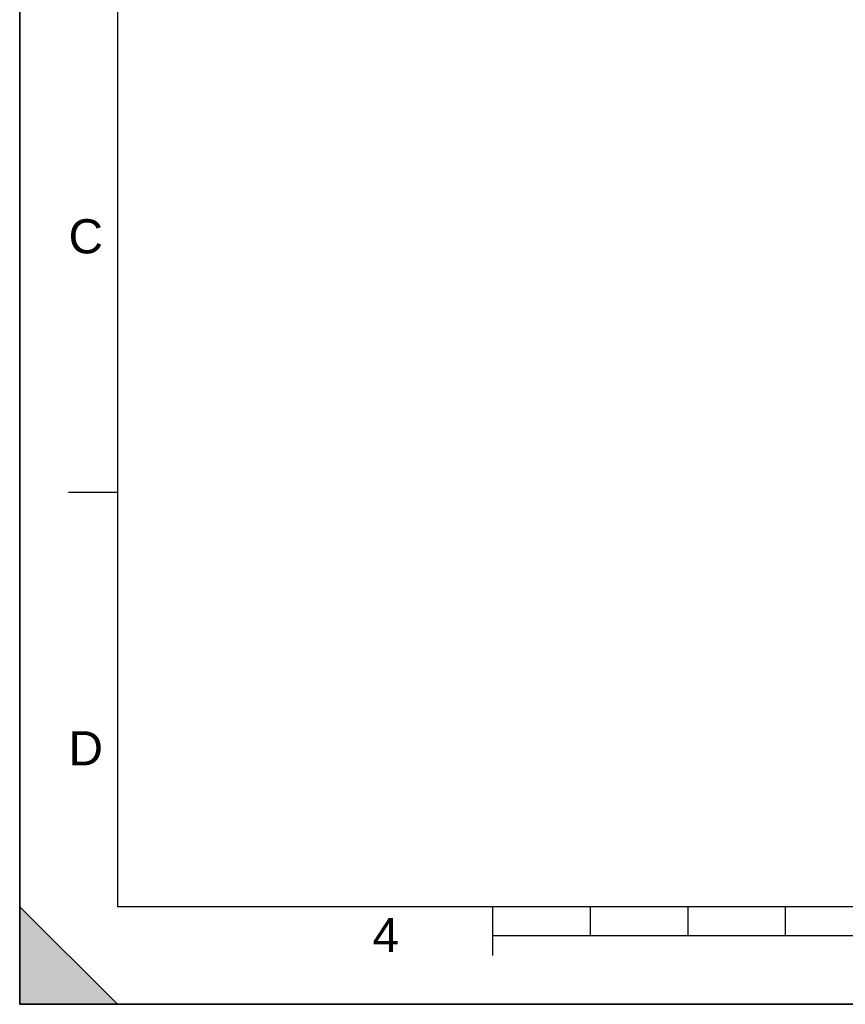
# Model space of a CAD drawing. Header units: millimetres. Extents: x 0 to 297, y 0 to 210.
# Tile 1 of 256: x 0 to 85, y 0 to 101. Entities that reach past the tile are written whole.
import ezdxf

# ---------------------------------------------------------------- set-up
doc = ezdxf.new("R2010")
doc.units = ezdxf.units.MM
doc.header["$LTSCALE"] = 16.335
doc.layers.get('0').update_dxf_attribs({"linetype": 'CONTINUOUS'})
doc.styles.add('TEXTSTYLE_2', font='arial.ttf')

# ---------------------------------------------------------------- blocks, each defined once
blk = doc.blocks.new('MARGEA4_BL0', base_point=(148.51, 105.01))
at = {"color": 7, "linetype": 'Continuous'}
for p, q in [((0.01, 0.01), (0.01, 210.01)), ((0.01, 0.01), (0.01, 210.01)), ((0.01, 210.01), (0.01, 0.01)), ((10.01, 200.01), (10.01, 10.01)), ((5.01, 52.51), (10.01, 52.51)), ((0.01, 10.01), (10.01, 0.01)), ((0.01, 0.01), (0.01, 10.01)), ((0.01, 10.01), (10.01, 0.01)), ((287.01, 10.01), (10.01, 10.01)), ((48.51, 5.01), (48.51, 10.01)), ((58.51, 7.01), (58.51, 10.01)), ((68.51, 7.01), (68.51, 10.01)), ((78.51, 7.01), (78.51, 10.01)), ((248.51, 7.01), (48.51, 7.01)), ((297.01, 0.01), (0.01, 0.01)), ((10.01, 0.01), (0.01, 0.01)), ((297.01, 0.01), (0.01, 0.01))]:
    blk.add_line(p, q, dxfattribs=at)
blk.add_solid([(0.01, 10.01), (10.01, 0.01), (0.01, 0.01)], dxfattribs=at)
at = {"color": 5, "linetype": 'Continuous', "style": 'TEXTSTYLE_2', "oblique": 0}
for s, p in [('C', (5.01, 77.01)), ('D', (5.01, 24.51)), ('4', (36.17, 5.35))]:
    blk.add_text(s, height=3.5, dxfattribs=at).set_placement(p)

msp = doc.modelspace()

# ---------------------------------------------------------------- linework, layer by layer
at = {"color": 7, "linetype": 'Continuous'}
for q in [(0, 210), (297, 0)]:
    msp.add_line((0, 0), q, dxfattribs=at)

# ---------------------------------------------------------------- block references
at = {"color": 2, "linetype": 'Continuous'}
msp.add_blockref('MARGEA4_BL0', (148.51, 105.01), dxfattribs=at)

doc.saveas('drawing.dxf')
